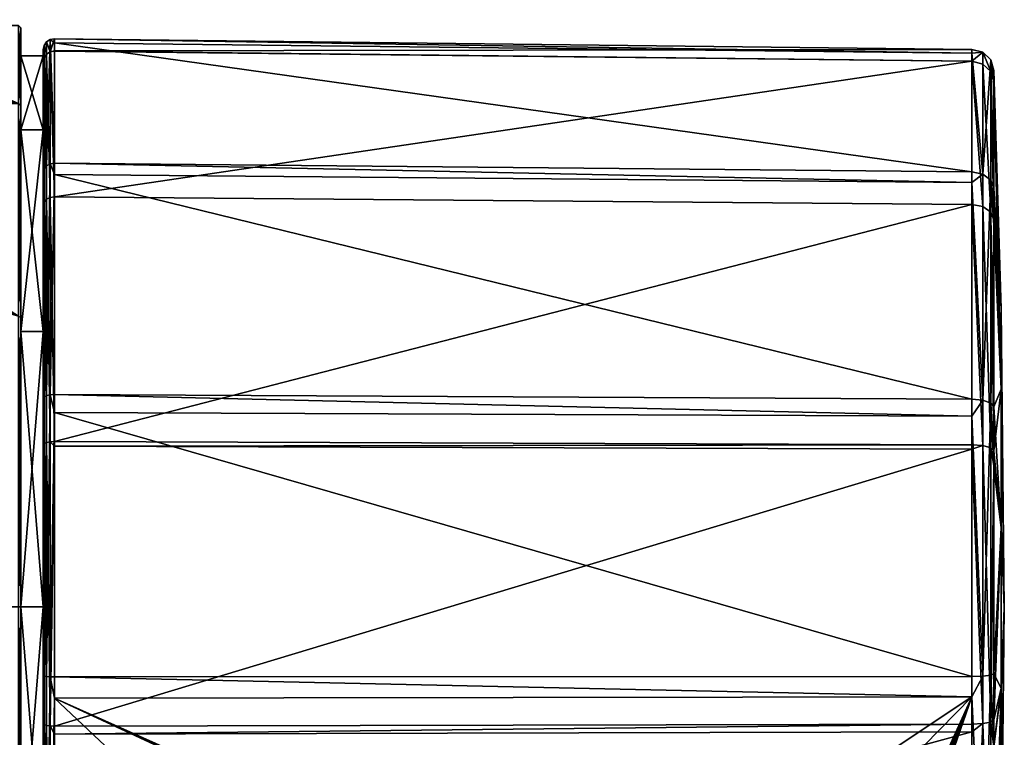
# Model space of a CAD drawing. Extents: x -0.396 to 0.144, y -0.577 to 0.001.
# Tile 64 of 65: x 0.099 to 0.144, y -0.064 to -0.032. Entities that reach past the tile are written whole.
import ezdxf

# ---------------------------------------------------------------- set-up
doc = ezdxf.new("R2010")
doc.units = 0
doc.layers.add('mesh', color=7, linetype='CONTINUOUS')

msp = doc.modelspace()

# ---------------------------------------------------------------- meshes
at = {"layer": 'mesh'}
mesh = msp.add_polyface(dxfattribs=at)
corners = [(0.1005, -0.045678, -0.615681), (0.0995, -0.036658, -0.60666), (0.0995, -0.045678, -0.615681), (0.1005, -0.036658, -0.60666), (0.0995, -0.033356, -0.594339), (0.0995, -0.058, -0.620239), (0.0995, -0.058, -0.618982), (0.0995, -0.04505, -0.616769), (0.0995, -0.03557, -0.607289), (0.0995, -0.0321, -0.594339), (0.0995, -0.036658, -0.582017), (0.0995, -0.03557, -0.581389), (0.0995, -0.045678, -0.572997), (0.0995, -0.04505, -0.571909), (0.0995, -0.058, -0.569695), (0.0995, -0.058, -0.568439), (0.0994, -0.035483, -0.581339), (0.084607, -0.035619, -0.581406), (0.089289, -0.033344, -0.586089), (0.0994, -0.045, -0.571822), (0.08325, -0.036279, -0.580049), (0.079339, -0.037443, -0.578419), (0.083117, -0.036171, -0.608363), (0.0994, -0.035483, -0.607339), (0.085161, -0.035483, -0.607339), (0.0994, -0.045, -0.616855), (0.079326, -0.037446, -0.610262), (0.075, -0.037906, -0.610839), (0.089289, -0.033344, -0.602589), (0.090927, -0.03236, -0.59865), (0.0994, -0.032, -0.594339), (0.0915, -0.032, -0.594339), (0.090926, -0.03236, -0.590025), (0.075, -0.037906, -0.577839), (0.0994, -0.058, -0.568339), (0.0994, -0.058, -0.620339), (0.08325, -0.01675, -0.608628)]
mesh.append_faces([[corners[k] for k in face] for face in [(0, 1, 2, 2), (3, 4, 1, 1), (2, 5, 6, 6), (2, 7, 5, 5), (1, 7, 2, 2), (1, 8, 7, 7), (4, 8, 1, 1), (4, 9, 8, 8), (10, 9, 4, 4), (10, 11, 9, 9), (12, 11, 10, 10), (12, 13, 11, 11), (14, 13, 12, 12), (14, 15, 13, 13), (16, 17, 18, 18), (19, 17, 16, 16), (19, 20, 17, 17), (21, 20, 19, 19), (22, 23, 24, 24), (22, 25, 23, 23), (26, 25, 22, 22), (26, 27, 25, 25), (23, 28, 24, 24), (23, 29, 28, 28), (30, 29, 23, 23), (30, 31, 29, 29), (16, 31, 30, 30), (16, 32, 31, 31), (18, 32, 16, 16), (33, 21, 19, 19), (19, 13, 34, 34), (19, 11, 13, 13), (16, 11, 19, 19), (16, 9, 11, 11), (30, 9, 16, 16), (30, 8, 9, 9), (23, 8, 30, 30), (23, 7, 8, 8), (25, 7, 23, 23), (25, 5, 7, 7), (35, 5, 25, 25), (34, 13, 15, 15), (36, 22, 24, 24)]])
mesh = msp.add_polyface(dxfattribs=at)
corners = [(0.100812, -0.038181, -0.577623), (0.101005, -0.038153, -0.5776), (0.101005, -0.038653, -0.57724), (0.100812, -0.032624, -0.589064), (0.101005, -0.032768, -0.588687), (0.101005, -0.032588, -0.589057), (0.100812, -0.03317, -0.601771), (0.101005, -0.033126, -0.601577), (0.101005, -0.033134, -0.601782), (0.101005, -0.03966, -0.61272), (0.100812, -0.039686, -0.612694), (0.100648, -0.038263, -0.577693), (0.100648, -0.03273, -0.589086), (0.100648, -0.033273, -0.60174), (0.100648, -0.039762, -0.612618), (0.100539, -0.038388, -0.577798), (0.100539, -0.032889, -0.589119), (0.100539, -0.033429, -0.601694), (0.100539, -0.039877, -0.612503), (0.1005, -0.038535, -0.577922), (0.1005, -0.033078, -0.589158), (0.1005, -0.033613, -0.601639), (0.1005, -0.040013, -0.612366), (0.142051, -0.033594, -0.601635), (0.142051, -0.033586, -0.601443), (0.142051, -0.033064, -0.589138), (0.1005, -0.036658, -0.582017), (0.1005, -0.045678, -0.572997), (0.1005, -0.033356, -0.594339), (0.1005, -0.036658, -0.60666), (0.1005, -0.045678, -0.615681), (0.0995, -0.036658, -0.60666), (0.0995, -0.033356, -0.594339), (0.0995, -0.036658, -0.582017), (0.0995, -0.045678, -0.572997)]
mesh.append_faces([[corners[k] for k in face] for face in [(0, 1, 2, 2), (3, 1, 0, 0), (3, 4, 1, 1), (3, 5, 4, 4), (6, 5, 3, 3), (6, 7, 5, 5), (6, 8, 7, 7), (6, 9, 8, 8), (10, 9, 6, 6), (11, 3, 0, 0), (12, 3, 11, 11), (12, 6, 3, 3), (13, 6, 12, 12), (13, 10, 6, 6), (14, 10, 13, 13), (15, 12, 11, 11), (16, 12, 15, 15), (16, 13, 12, 12), (17, 13, 16, 16), (17, 14, 13, 13), (18, 14, 17, 17), (19, 16, 15, 15), (20, 16, 19, 19), (20, 17, 16, 16), (21, 17, 20, 20), (21, 18, 17, 17), (22, 18, 21, 21), (23, 8, 9, 9), (24, 7, 8, 8), (25, 5, 7, 7), (26, 19, 27, 27), (26, 20, 19, 19), (28, 20, 26, 26), (28, 21, 20, 20), (29, 21, 28, 28), (29, 22, 21, 21), (30, 22, 29, 29), (29, 31, 30, 30), (28, 32, 29, 29), (28, 33, 32, 32), (26, 33, 28, 28), (26, 34, 33, 33), (27, 34, 26, 26)]])
mesh = msp.add_polyface(dxfattribs=at)
corners = [(0.142534, -0.03372, -0.601598), (0.142893, -0.034056, -0.601498), (0.142534, -0.033193, -0.589165), (0.142893, -0.040342, -0.612038), (0.142534, -0.040094, -0.612286), (0.142893, -0.050882, -0.618324), (0.142534, -0.050782, -0.618659), (0.142051, -0.049468, -0.570499), (0.142051, -0.048701, -0.570597), (0.142534, -0.048749, -0.57072), (0.142534, -0.061093, -0.569142), (0.142893, -0.048877, -0.571045), (0.142051, -0.039009, -0.577552), (0.142051, -0.038538, -0.57789), (0.142534, -0.038639, -0.577975), (0.142893, -0.038907, -0.578201), (0.142893, -0.033536, -0.589236), (0.142051, -0.033233, -0.588791), (0.142051, -0.050744, -0.618786), (0.142051, -0.050937, -0.618794), (0.142051, -0.040001, -0.612379), (0.142051, -0.033594, -0.601635), (0.142051, -0.033586, -0.601443), (0.142051, -0.033064, -0.589138), (0.142534, -0.063215, -0.619187), (0.142893, -0.063144, -0.618844), (0.101005, -0.050803, -0.619254), (0.101005, -0.050598, -0.619245), (0.101005, -0.03966, -0.61272), (0.101005, -0.033134, -0.601782), (0.101005, -0.033126, -0.601577), (0.101005, -0.032588, -0.589057), (0.101005, -0.032768, -0.588687), (0.101005, -0.038153, -0.5776), (0.101005, -0.038653, -0.57724), (0.101005, -0.048491, -0.570161), (0.101005, -0.049307, -0.570056), (0.142051, -0.061109, -0.569011), (0.101005, -0.061123, -0.568527)]
mesh.append_faces([[corners[k] for k in face] for face in [(0, 1, 2, 2), (0, 3, 1, 1), (4, 3, 0, 0), (4, 5, 3, 3), (6, 5, 4, 4), (7, 8, 9, 9), (10, 9, 11, 11), (10, 7, 9, 9), (12, 13, 14, 14), (9, 14, 15, 15), (9, 12, 14, 14), (8, 12, 9, 9), (14, 2, 16, 16), (14, 17, 2, 2), (13, 17, 14, 14), (6, 18, 19, 19), (6, 20, 18, 18), (4, 20, 6, 6), (4, 21, 20, 20), (0, 21, 4, 4), (0, 22, 21, 21), (2, 22, 0, 0), (2, 23, 22, 22), (17, 23, 2, 2), (24, 6, 19, 19), (25, 5, 6, 6), (18, 26, 19, 19), (20, 27, 18, 18), (21, 28, 20, 20), (22, 29, 21, 21), (23, 30, 22, 22), (17, 31, 23, 23), (17, 32, 31, 31), (13, 32, 17, 17), (13, 33, 32, 32), (12, 33, 13, 13), (12, 34, 33, 33), (8, 34, 12, 12), (8, 35, 34, 34), (7, 35, 8, 8), (7, 36, 35, 35), (37, 36, 7, 7), (37, 38, 36, 36)]])
mesh = msp.add_polyface(dxfattribs=at)
corners = [(0.142893, -0.033536, -0.589236), (0.143037, -0.034006, -0.589334), (0.143037, -0.034598, -0.588117), (0.142893, -0.038907, -0.578201), (0.143037, -0.039274, -0.57851), (0.143037, -0.040928, -0.577323), (0.142893, -0.048877, -0.571045), (0.143037, -0.049053, -0.571492), (0.143037, -0.051754, -0.571147), (0.142893, -0.034056, -0.601498), (0.143037, -0.034487, -0.600686), (0.143037, -0.034516, -0.60136), (0.143037, -0.040681, -0.611699), (0.142893, -0.040342, -0.612038), (0.143037, -0.05102, -0.617864), (0.142893, -0.050882, -0.618324), (0.142893, -0.063144, -0.618844), (0.143037, -0.063046, -0.618374), (0.143037, -0.051694, -0.617893), (0.142893, -0.061051, -0.569489), (0.142534, -0.061093, -0.569142), (0.142534, -0.048749, -0.57072), (0.142534, -0.038639, -0.577975), (0.142534, -0.033193, -0.589165), (0.143353, -0.054459, -0.580968), (0.143353, -0.048253, -0.584551), (0.1435, -0.058041, -0.594339), (0.143353, -0.048253, -0.604126), (0.143353, -0.044671, -0.597921), (0.143353, -0.044671, -0.590756), (0.143037, -0.060993, -0.569966), (0.143353, -0.054459, -0.607709)]
mesh.append_faces([[corners[k] for k in face] for face in [(0, 1, 2, 2), (3, 4, 5, 5), (6, 7, 8, 8), (6, 5, 7, 7), (4, 0, 2, 2), (9, 10, 1, 1), (9, 11, 10, 10), (9, 12, 11, 11), (13, 12, 9, 9), (13, 14, 12, 12), (15, 14, 13, 13), (16, 17, 18, 18), (19, 6, 8, 8), (19, 20, 6, 6), (6, 3, 5, 5), (6, 21, 3, 3), (3, 0, 4, 4), (3, 22, 0, 0), (0, 9, 1, 1), (0, 23, 9, 9), (18, 15, 16, 16), (18, 14, 15, 15), (24, 25, 26, 26), (27, 12, 14, 14), (28, 10, 11, 11), (29, 2, 1, 1), (25, 5, 4, 4), (25, 7, 5, 5), (24, 7, 25, 25), (24, 8, 7, 7), (30, 8, 24, 24), (29, 4, 2, 2), (29, 25, 4, 4), (26, 25, 29, 29), (28, 1, 10, 10), (28, 29, 1, 1), (26, 29, 28, 28), (27, 11, 12, 12), (27, 28, 11, 11), (26, 28, 27, 27), (31, 14, 18, 18), (31, 27, 14, 14), (26, 27, 31, 31)]])
mesh = msp.add_polyface(dxfattribs=at)
corners = [(0.100812, -0.061118, -0.568563), (0.100812, -0.048505, -0.570195), (0.101005, -0.049307, -0.570056), (0.101005, -0.048491, -0.570161), (0.101005, -0.038653, -0.57724), (0.100812, -0.038181, -0.577623), (0.100812, -0.039686, -0.612694), (0.101005, -0.050598, -0.619245), (0.101005, -0.03966, -0.61272), (0.100812, -0.050608, -0.61921), (0.101005, -0.050803, -0.619254), (0.100812, -0.063316, -0.619756), (0.101005, -0.063323, -0.619791), (0.100648, -0.048545, -0.570296), (0.100648, -0.061106, -0.568671), (0.100648, -0.038263, -0.577693), (0.100648, -0.039762, -0.612618), (0.100648, -0.050639, -0.619107), (0.100648, -0.063294, -0.61965), (0.100539, -0.048604, -0.570447), (0.100539, -0.061086, -0.568832), (0.100539, -0.038388, -0.577798), (0.100539, -0.039877, -0.612503), (0.100539, -0.050686, -0.618951), (0.100539, -0.06326, -0.61949), (0.1005, -0.048675, -0.570626), (0.1005, -0.061064, -0.569023), (0.1005, -0.038535, -0.577922), (0.1005, -0.040013, -0.612366), (0.1005, -0.050741, -0.618766), (0.1005, -0.063221, -0.619302), (0.142051, -0.050937, -0.618794), (0.142051, -0.050744, -0.618786), (0.142051, -0.040001, -0.612379), (0.1005, -0.058, -0.569695), (0.1005, -0.045678, -0.572997), (0.1005, -0.045678, -0.615681), (0.1005, -0.058, -0.618982), (0.0995, -0.045678, -0.615681), (0.0995, -0.058, -0.569695), (0.0995, -0.045678, -0.572997), (0.0995, -0.058, -0.618982)]
mesh.append_faces([[corners[k] for k in face] for face in [(0, 1, 2, 2), (1, 3, 2, 2), (1, 4, 3, 3), (5, 4, 1, 1), (6, 7, 8, 8), (9, 7, 6, 6), (9, 10, 7, 7), (11, 10, 9, 9), (11, 12, 10, 10), (13, 1, 14, 14), (13, 5, 1, 1), (15, 5, 13, 13), (16, 9, 6, 6), (17, 9, 16, 16), (17, 11, 9, 9), (18, 11, 17, 17), (19, 13, 20, 20), (19, 15, 13, 13), (21, 15, 19, 19), (22, 17, 16, 16), (23, 17, 22, 22), (23, 18, 17, 17), (24, 18, 23, 23), (25, 19, 26, 26), (25, 21, 19, 19), (27, 21, 25, 25), (28, 23, 22, 22), (29, 23, 28, 28), (29, 24, 23, 23), (30, 24, 29, 29), (31, 10, 12, 12), (32, 7, 10, 10), (33, 8, 7, 7), (34, 25, 26, 26), (35, 25, 34, 34), (35, 27, 25, 25), (36, 29, 28, 28), (37, 29, 36, 36), (37, 30, 29, 29), (36, 38, 37, 37), (35, 39, 40, 40), (34, 39, 35, 35), (37, 38, 41, 41)]])
mesh = msp.add_polyface(dxfattribs=at)
corners = [(0.100539, -0.061086, -0.568832), (0.100539, -0.072837, -0.57334), (0.1005, -0.072726, -0.573498), (0.100648, -0.061106, -0.568671), (0.100648, -0.072931, -0.573207), (0.100812, -0.061118, -0.568563), (0.100812, -0.072993, -0.573119), (0.101005, -0.062084, -0.568896), (0.101005, -0.073014, -0.573089), (0.101005, -0.061123, -0.568527), (0.101005, -0.049307, -0.570056), (0.100812, -0.063316, -0.619756), (0.101005, -0.063692, -0.619612), (0.101005, -0.063323, -0.619791), (0.100812, -0.074756, -0.614199), (0.101005, -0.07478, -0.614227), (0.100812, -0.048505, -0.570195), (0.100648, -0.063294, -0.61965), (0.100648, -0.074687, -0.614117), (0.100648, -0.048545, -0.570296), (0.100539, -0.06326, -0.61949), (0.100539, -0.074582, -0.613992), (0.1005, -0.061064, -0.569023), (0.100539, -0.048604, -0.570447), (0.1005, -0.063221, -0.619302), (0.100812, -0.073206, -0.573216), (0.100648, -0.07318, -0.573321), (0.100539, -0.073141, -0.573479), (0.1005, -0.073094, -0.573666), (0.100648, -0.073429, -0.57334), (0.100812, -0.073419, -0.573233), (0.100538, -0.073444, -0.573502), (0.1005, -0.073462, -0.573694), (0.11258, -0.07296, -0.573197), (0.11258, -0.073214, -0.5733), (0.142051, -0.063589, -0.619147), (0.101004, -0.073416, -0.573196), (0.101004, -0.07354, -0.573163), (0.101005, -0.073269, -0.573185), (0.112581, -0.073488, -0.573279)]
mesh.append_faces([[corners[k] for k in face] for face in [(0, 1, 2, 2), (3, 4, 1, 1), (5, 6, 4, 4), (7, 8, 6, 6), (5, 7, 6, 6), (5, 9, 7, 7), (10, 9, 5, 5), (11, 12, 13, 13), (14, 12, 11, 11), (14, 15, 12, 12), (3, 5, 4, 4), (3, 16, 5, 5), (17, 14, 11, 11), (18, 14, 17, 17), (0, 3, 1, 1), (0, 19, 3, 3), (20, 18, 17, 17), (21, 18, 20, 20), (22, 23, 0, 0), (24, 21, 20, 20), (25, 6, 8, 8), (26, 6, 25, 25), (26, 4, 6, 6), (27, 4, 26, 26), (27, 1, 4, 4), (28, 1, 27, 27), (28, 2, 1, 1), (29, 25, 30, 30), (29, 26, 25, 25), (31, 26, 29, 29), (31, 27, 26, 26), (32, 27, 31, 31), (32, 28, 27, 27), (8, 33, 34, 34), (33, 8, 7, 7), (35, 12, 15, 15), (30, 36, 37, 37), (25, 8, 38, 38), (30, 38, 36, 36), (30, 25, 38, 38), (34, 38, 8, 8), (39, 38, 34, 34), (39, 36, 38, 38)]])
mesh = msp.add_polyface(dxfattribs=at)
corners = [(0.142534, -0.063215, -0.619187), (0.142051, -0.063242, -0.619316), (0.142051, -0.063589, -0.619147), (0.142893, -0.074179, -0.613473), (0.142893, -0.063144, -0.618844), (0.142893, -0.061051, -0.569489), (0.142893, -0.072501, -0.573907), (0.142534, -0.072703, -0.573621), (0.143037, -0.064176, -0.571194), (0.143037, -0.072224, -0.574299), (0.143037, -0.060993, -0.569966), (0.143037, -0.051754, -0.571147), (0.143037, -0.064263, -0.617782), (0.143037, -0.063046, -0.618374), (0.143037, -0.073869, -0.613106), (0.142051, -0.062012, -0.569359), (0.142051, -0.061109, -0.569011), (0.142534, -0.061093, -0.569142), (0.142051, -0.07278, -0.573513), (0.142051, -0.049468, -0.570499), (0.142051, -0.050937, -0.618794), (0.142534, -0.050782, -0.618659), (0.142534, -0.074404, -0.613741), (0.142051, -0.07449, -0.613842), (0.138301, -0.072806, -0.57347), (0.137908, -0.072862, -0.573503), (0.143353, -0.071412, -0.590756), (0.143353, -0.067829, -0.584551), (0.1435, -0.058041, -0.594339), (0.143353, -0.061624, -0.607709), (0.143353, -0.054459, -0.607709), (0.143037, -0.051694, -0.617893), (0.143032, -0.072761, -0.574545), (0.143021, -0.073298, -0.574586), (0.143353, -0.061624, -0.580968), (0.143353, -0.054459, -0.580968), (0.143353, -0.067829, -0.604126), (0.143353, -0.071412, -0.597921), (0.137295, -0.072946, -0.573553), (0.137101, -0.072928, -0.573537), (0.137625, -0.073093, -0.573648)]
mesh.append_faces([[corners[k] for k in face] for face in [(0, 1, 2, 2), (3, 4, 0, 0), (5, 6, 7, 7), (8, 9, 6, 6), (5, 8, 6, 6), (5, 10, 8, 8), (11, 10, 5, 5), (4, 12, 13, 13), (3, 12, 4, 4), (3, 14, 12, 12), (15, 16, 17, 17), (7, 17, 5, 5), (7, 15, 17, 17), (18, 15, 7, 7), (16, 19, 17, 17), (0, 20, 1, 1), (4, 21, 0, 0), (0, 22, 3, 3), (0, 23, 22, 22), (2, 23, 0, 0), (15, 18, 24, 24), (24, 25, 15, 15), (26, 27, 28, 28), (29, 12, 14, 14), (30, 31, 13, 13), (27, 32, 9, 9), (27, 33, 32, 32), (34, 35, 28, 28), (34, 10, 35, 35), (8, 10, 34, 34), (29, 13, 12, 12), (29, 30, 13, 13), (28, 30, 29, 29), (36, 29, 14, 14), (28, 29, 36, 36), (28, 36, 37, 37), (28, 37, 26, 26), (34, 9, 8, 8), (34, 27, 9, 9), (28, 27, 34, 34), (38, 39, 15, 15), (15, 40, 38, 38), (15, 25, 40, 40)]])
mesh = msp.add_polyface(dxfattribs=at)
corners = [(0.142051, -0.062012, -0.569359), (0.131307, -0.072982, -0.573483), (0.125513, -0.073033, -0.573431), (0.142051, -0.063589, -0.619147), (0.101005, -0.07478, -0.614227), (0.142051, -0.07449, -0.613842), (0.142051, -0.063242, -0.619316), (0.101005, -0.063692, -0.619612), (0.142051, -0.050937, -0.618794), (0.101005, -0.063323, -0.619791), (0.101005, -0.061123, -0.568527), (0.142051, -0.061109, -0.569011), (0.101005, -0.062084, -0.568896), (0.137462, -0.072631, -0.574882), (0.13769, -0.072695, -0.574947), (0.1375, -0.072766, -0.575017), (0.137644, -0.072533, -0.574784), (0.137354, -0.072516, -0.574767), (0.137514, -0.072395, -0.574647), (0.137191, -0.072439, -0.574691), (0.137319, -0.072303, -0.574555), (0.137, -0.072413, -0.574664), (0.13709, -0.072271, -0.574522), (0.1256, -0.072413, -0.574664), (0.12552, -0.072271, -0.574522), (0.125409, -0.072439, -0.574691), (0.12522, -0.072328, -0.574579), (0.125246, -0.072516, -0.574767), (0.125412, -0.07387, -0.573278), (0.137, -0.073834, -0.573243), (0.137257, -0.073025, -0.573696), (0.137101, -0.072928, -0.573537), (0.137295, -0.072946, -0.573553), (0.1371, -0.073011, -0.573683), (0.131304, -0.073007, -0.573787), (0.12551, -0.073058, -0.573735), (0.137098, -0.072953, -0.573841), (0.137325, -0.072996, -0.573873), (0.137522, -0.073115, -0.573929), (0.137651, -0.073399, -0.573921), (0.125313, -0.07309, -0.573751), (0.125211, -0.073133, -0.573777), (0.125001, -0.072483, -0.574735), (0.125138, -0.072631, -0.574882), (0.125258, -0.073946, -0.573354), (0.12515, -0.074055, -0.573463), (0.137342, -0.073946, -0.573354), (0.137188, -0.07387, -0.573278)]
mesh.append_faces([[corners[k] for k in face] for face in [(0, 1, 2, 2), (3, 4, 5, 5), (6, 7, 3, 3), (8, 9, 6, 6), (0, 10, 11, 11), (2, 12, 0, 0), (13, 14, 15, 15), (13, 16, 14, 14), (17, 16, 13, 13), (17, 18, 16, 16), (19, 18, 17, 17), (19, 20, 18, 18), (21, 20, 19, 19), (21, 22, 20, 20), (23, 22, 21, 21), (23, 24, 22, 22), (25, 24, 23, 23), (25, 26, 24, 24), (27, 26, 25, 25), (28, 25, 23, 23), (19, 29, 21, 21), (30, 31, 32, 32), (30, 33, 31, 31), (0, 31, 1, 1), (34, 24, 35, 35), (34, 22, 24, 24), (36, 22, 34, 34), (37, 22, 36, 36), (37, 20, 22, 22), (20, 38, 18, 18), (20, 37, 38, 38), (18, 38, 16, 16), (39, 14, 16, 16), (35, 24, 26, 26), (26, 40, 35, 35), (26, 41, 40, 40), (42, 41, 26, 26), (27, 42, 26, 26), (43, 42, 27, 27), (44, 27, 25, 25), (45, 43, 27, 27), (46, 17, 13, 13), (47, 19, 17, 17)]])
mesh = msp.add_polyface(dxfattribs=at)
corners = [(0.0995, -0.079342, -0.582017), (0.0995, -0.07095, -0.571909), (0.0995, -0.070322, -0.572997), (0.0995, -0.08043, -0.581389), (0.0994, -0.058, -0.568339), (0.010952, -0.058, -0.568339), (0.010881, -0.057543, -0.568368), (0.0994, -0.071, -0.571822), (0.009702, -0.063091, -0.568842), (0.00585, -0.067285, -0.570053), (0.003266, -0.068489, -0.570548), (0.000418, -0.06899, -0.570776), (-0.0994, -0.058, -0.620339), (0.0994, -0.071, -0.616855), (0.0994, -0.058, -0.620339), (-0.0994, -0.071, -0.616855), (0.0994, -0.080517, -0.607339), (-0.0994, -0.080517, -0.581339), (0.0994, -0.080517, -0.581339), (-0.0994, -0.071, -0.571822), (0.0995, -0.07095, -0.616769), (0.0995, -0.058, -0.620239), (0.0995, -0.08043, -0.607289), (0.0995, -0.058, -0.568439), (0.015452, -0.0557, -0.33823), (0.013375, -0.06345, -0.30423), (0.015452, -0.0557, -0.30423), (0.013375, -0.06345, -0.33823), (0.013317, -0.063417, -0.30398), (0.015385, -0.0557, -0.30398), (0.013158, -0.063325, -0.303797), (0.012942, -0.0632, -0.30373), (0.015202, -0.0557, -0.303797), (0.012942, -0.0632, -0.33873), (0.013158, -0.063325, -0.338663), (0.014952, -0.0557, -0.33873), (0.015202, -0.0557, -0.338663), (0.013317, -0.063417, -0.33848), (0.015385, -0.0557, -0.33848), (0.015452, -0.0557, 0.456758), (0.013375, -0.06345, 0.490758), (0.015452, -0.0557, 0.490758), (0.013375, -0.06345, 0.456758), (0.012942, -0.0632, 0.491258), (0.010952, -0.058009, 0.491258), (0.014952, -0.0557, 0.491258), (0.013317, -0.063417, 0.491008), (0.015385, -0.0557, 0.491008), (0.013158, -0.063325, 0.491191), (0.015202, -0.0557, 0.491191), (0.012942, -0.0632, 0.456258), (0.013158, -0.063325, 0.456325), (0.014952, -0.0557, 0.456258), (0.015202, -0.0557, 0.456325), (0.013317, -0.063417, 0.456508), (0.015385, -0.0557, 0.456508)]
mesh.append_faces([[corners[k] for k in face] for face in [(0, 1, 2, 2), (0, 3, 1, 1), (4, 5, 6, 6), (7, 5, 4, 4), (7, 8, 5, 5), (7, 9, 8, 8), (7, 10, 9, 9), (11, 10, 7, 7), (12, 13, 14, 14), (15, 16, 13, 13), (17, 7, 18, 18), (19, 11, 7, 7), (14, 20, 21, 21), (13, 20, 14, 14), (13, 22, 20, 20), (16, 22, 13, 13), (18, 1, 3, 3), (7, 1, 18, 18), (7, 23, 1, 1), (4, 23, 7, 7), (24, 25, 26, 26), (27, 25, 24, 24), (26, 28, 29, 29), (25, 28, 26, 26), (28, 30, 29, 29), (30, 31, 32, 32), (33, 34, 35, 35), (36, 37, 38, 38), (34, 37, 36, 36), (38, 27, 24, 24), (37, 27, 38, 38), (39, 40, 41, 41), (42, 40, 39, 39), (43, 44, 45, 45), (41, 46, 47, 47), (40, 46, 41, 41), (46, 48, 47, 47), (48, 43, 49, 49), (50, 51, 52, 52), (53, 54, 55, 55), (51, 54, 53, 53), (55, 42, 39, 39), (54, 42, 55, 55)]])
mesh = msp.add_polyface(dxfattribs=at)
corners = [(0.1005, -0.078767, -0.578593), (0.1005, -0.07899, -0.578256), (0.100538, -0.079128, -0.578389), (0.1005, -0.061064, -0.569023), (0.100539, -0.061086, -0.568832), (0.1005, -0.072726, -0.573498), (0.1005, -0.074458, -0.613845), (0.100539, -0.074582, -0.613992), (0.1005, -0.063221, -0.619302), (0.1005, -0.081754, -0.603705), (0.100539, -0.081933, -0.603775), (0.1005, -0.070322, -0.572997), (0.1005, -0.073094, -0.573666), (0.1005, -0.078683, -0.578953), (0.1005, -0.058, -0.569695), (0.1005, -0.070322, -0.615681), (0.1005, -0.058, -0.618982), (0.1005, -0.079342, -0.60666), (0.1005, -0.078882, -0.579653), (0.1005, -0.079342, -0.582017), (0.1005, -0.078723, -0.57932), (0.1005, -0.073819, -0.573598), (0.1005, -0.074124, -0.57339), (0.1005, -0.073462, -0.573694), (0.0995, -0.070322, -0.572997), (0.0995, -0.058, -0.569695), (0.0995, -0.079342, -0.582017), (0.0995, -0.082644, -0.594339), (0.0995, -0.070322, -0.615681), (0.0995, -0.079342, -0.60666), (0.0995, -0.058, -0.618982), (0.0995, -0.08043, -0.581389), (0.0995, -0.08043, -0.607289), (0.0995, -0.07095, -0.616769), (0.0995, -0.058, -0.620239), (0.0995, -0.058, -0.568439), (0.0995, -0.07095, -0.571909), (0.1005, -0.080393, -0.576803), (0.1005, -0.080415, -0.576701), (0.100538, -0.080597, -0.576639), (0.1005, -0.075577, -0.571987), (0.100538, -0.075443, -0.571849), (0.1005, -0.075708, -0.571981)]
mesh.append_faces([[corners[k] for k in face] for face in [(0, 1, 2, 2), (3, 4, 5, 5), (6, 7, 8, 8), (9, 10, 6, 6), (0, 11, 12, 12), (13, 11, 0, 0), (11, 5, 12, 12), (11, 3, 5, 5), (14, 3, 11, 11), (15, 8, 16, 16), (15, 6, 8, 8), (17, 6, 15, 15), (17, 9, 6, 6), (11, 18, 19, 19), (11, 20, 18, 18), (13, 20, 11, 11), (1, 21, 22, 22), (0, 21, 1, 1), (0, 23, 21, 21), (12, 23, 0, 0), (14, 24, 25, 25), (11, 24, 14, 14), (11, 26, 24, 24), (19, 26, 11, 11), (19, 27, 26, 26), (17, 28, 29, 29), (15, 28, 17, 17), (15, 30, 28, 28), (16, 30, 15, 15), (27, 31, 26, 26), (28, 32, 29, 29), (28, 33, 32, 32), (30, 33, 28, 28), (30, 34, 33, 33), (24, 35, 25, 25), (24, 36, 35, 35), (1, 37, 2, 2), (38, 39, 37, 37), (40, 41, 42, 42), (1, 22, 40, 40), (40, 42, 38, 38), (37, 40, 38, 38), (37, 1, 40, 40)]])
mesh = msp.add_polyface(dxfattribs=at)
corners = [(0.124429, -0.073669, -0.573266), (0.124306, -0.073659, -0.573257), (0.124303, -0.073423, -0.573397), (0.12445, -0.073435, -0.573408), (0.124301, -0.07315, -0.573418), (0.12478, -0.073259, -0.573502), (0.12467, -0.073511, -0.57346), (0.124492, -0.073165, -0.573432), (0.124301, -0.072896, -0.573316), (0.124547, -0.072915, -0.573333), (0.124922, -0.073033, -0.573422), (0.124959, -0.073236, -0.573539), (0.11258, -0.073214, -0.5733), (0.112581, -0.073488, -0.573279), (0.11258, -0.07296, -0.573197), (0.101005, -0.062084, -0.568896), (0.142051, -0.063242, -0.619316), (0.101005, -0.063323, -0.619791), (0.101005, -0.063692, -0.619612), (0.142051, -0.062012, -0.569359), (0.101005, -0.061123, -0.568527), (0.1251, -0.072766, -0.575017), (0.124941, -0.072586, -0.574837), (0.125138, -0.072631, -0.574882), (0.12492, -0.072695, -0.574947), (0.124982, -0.073414, -0.573665), (0.125067, -0.073255, -0.573814), (0.12499, -0.073406, -0.573812), (0.125058, -0.073288, -0.573656), (0.124906, -0.073337, -0.573555), (0.125095, -0.073135, -0.573498), (0.124925, -0.073618, -0.573652), (0.124604, -0.073732, -0.573302), (0.12525, -0.073073, -0.573456), (0.125513, -0.073033, -0.573431), (0.125001, -0.072483, -0.574735), (0.124932, -0.073638, -0.573764), (0.124887, -0.073935, -0.573557), (0.125211, -0.073133, -0.573777)]
mesh.append_faces([[corners[k] for k in face] for face in [(0, 1, 2, 2), (3, 2, 4, 4), (3, 5, 6, 6), (3, 7, 5, 5), (4, 7, 3, 3), (4, 8, 7, 7), (9, 7, 8, 8), (9, 5, 7, 7), (10, 5, 9, 9), (10, 11, 5, 5), (3, 0, 2, 2), (12, 2, 13, 13), (12, 4, 2, 2), (14, 4, 12, 12), (14, 8, 4, 4), (15, 8, 14, 14), (15, 9, 8, 8), (16, 17, 18, 18), (19, 15, 20, 20), (21, 22, 23, 23), (21, 24, 22, 22), (25, 26, 27, 27), (25, 28, 26, 26), (29, 28, 25, 25), (11, 28, 29, 29), (11, 30, 28, 28), (31, 25, 27, 27), (31, 29, 25, 25), (5, 29, 31, 31), (11, 29, 5, 5), (6, 5, 31, 31), (30, 11, 10, 10), (6, 32, 3, 3), (33, 9, 15, 15), (33, 10, 9, 9), (34, 33, 15, 15), (35, 27, 26, 26), (22, 27, 35, 35), (24, 27, 22, 22), (24, 36, 27, 27), (37, 36, 24, 24), (26, 38, 35, 35), (23, 22, 35, 35)]])

doc.saveas('drawing.dxf')
